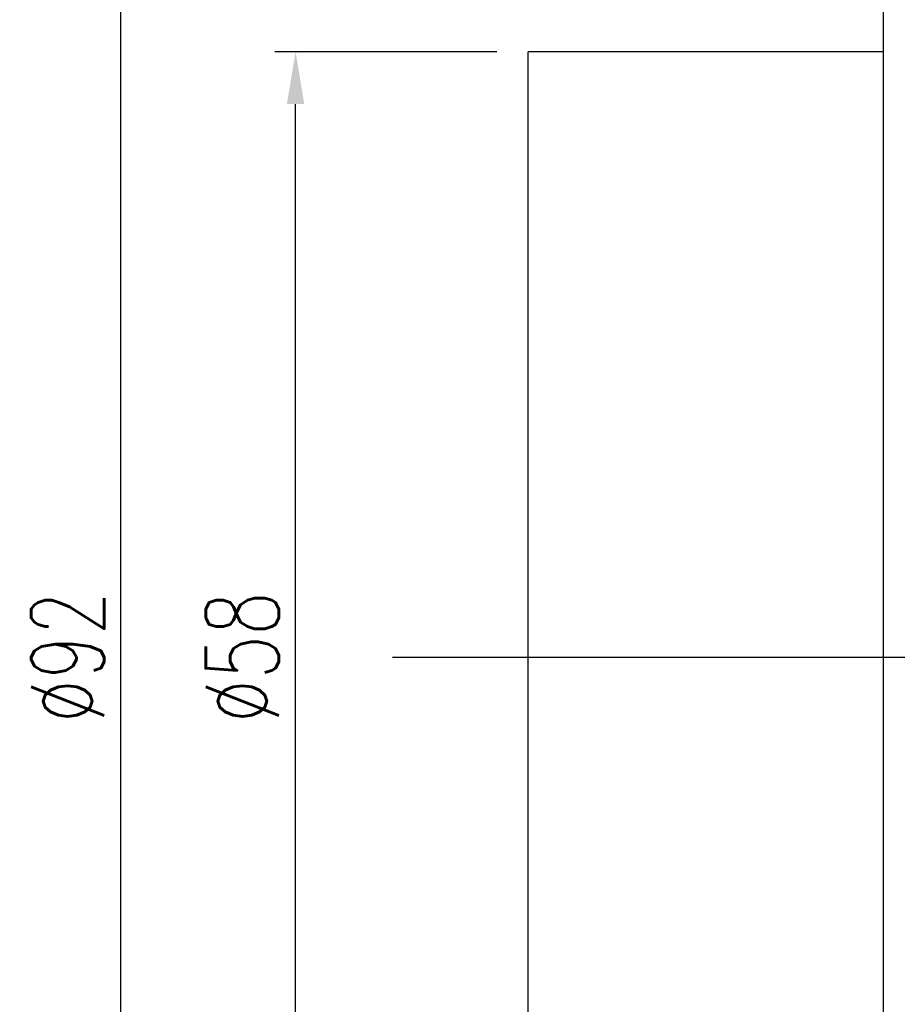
# Model space of a CAD drawing. Header units: millimetres. Extents: x -112 to 174, y -40 to 144.
# Tile 3 of 62: x 1 to 43, y 37 to 84. Entities that reach past the tile are written whole.
import ezdxf

# ---------------------------------------------------------------- set-up
doc = ezdxf.new("R2010")
doc.units = ezdxf.units.MM
doc.header["$LTSCALE"] = 0.1
doc.layers.get('0').update_dxf_attribs({"linetype": 'CONTINUOUS'})
doc.layers.get('Defpoints').update_dxf_attribs({"linetype": 'CONTINUOUS'})
doc.styles.add('DIM-7', font='SIMPLEX.shx', dxfattribs={"width": 0.7, "bigfont": 'chineset.shx'})
doc.dimstyles.new('CNS', dxfattribs={"dimtxt": 3.5, "dimasz": 2.5, "dimexe": 1, "dimexo": 1.5, "dimgap": 0.09, "dimtad": 0, "dimdsep": 46, "dimtxsty": 'DIM-7', "dimcen": 0.09, "dimclrd": 1, "dimclre": 1, "dimclrt": 4, "dimadec": 0, "dimazin": 0, "dimtfac": 1, "dimtix": 1, "dimtmove": 2, "dimatfit": 3, "dimfxl": 1, "dimtvp": 0.971429, "dimtolj": 1, "dimarcsym": 0})

# ---------------------------------------------------------------- blocks, each defined once
blk = doc.blocks.new('*D5')
at = {"lineweight": -2, "transparency": 16777216}
for p, q in [((23.522, 82.271), (12.889, 82.271)), ((13.889, 26.771), (13.889, 79.771)), ((23.522, 24.271), (12.889, 24.271))]:
    blk.add_line(p, q, dxfattribs=at)
at = {"transparency": 16777216}
for points in [[(13.472, 79.771), (14.306, 79.771), (13.889, 82.271)], [(13.472, 26.771), (14.306, 26.771), (13.889, 24.271)]]:
    blk.add_solid(points, dxfattribs=at)
at = {"layer": 'Defpoints', "color": 0, "transparency": 16777216}
for p in [(13.889, 82.271), (25.022, 82.271), (25.022, 24.271)]:
    blk.add_point(p, dxfattribs=at)
at = {"transparency": 16777216, "insert": (11.339, 53.271), "char_height": 3.5, "attachment_point": 5, "rotation": 90, "style": 'DIM-7'}
blk.add_mtext('\\A1;%%c58', dxfattribs=at)
blk = doc.blocks.new('*D6')
at = {"lineweight": -2, "transparency": 16777216}
for p, q in [((40.522, 99.271), (4.523, 99.271)), ((5.523, 9.771), (5.523, 96.771)), ((40.522, 7.271), (4.523, 7.271))]:
    blk.add_line(p, q, dxfattribs=at)
at = {"transparency": 16777216}
for points in [[(5.106, 96.771), (5.939, 96.771), (5.523, 99.271)], [(5.106, 9.771), (5.939, 9.771), (5.523, 7.271)]]:
    blk.add_solid(points, dxfattribs=at)
at = {"layer": 'Defpoints', "color": 0, "transparency": 16777216}
for p in [(5.523, 99.271), (42.022, 99.271), (42.022, 7.271)]:
    blk.add_point(p, dxfattribs=at)
at = {"transparency": 16777216, "insert": (2.973, 53.271), "char_height": 3.5, "attachment_point": 5, "rotation": 90, "style": 'DIM-7'}
blk.add_mtext('\\A1;%%C92', dxfattribs=at)

msp = doc.modelspace()

# ---------------------------------------------------------------- linework, layer by layer
at = {"linetype": 'Continuous'}
for p, q in [((42.022, 88.142), (42.022, 18.4)), ((42.022, 82.271), (25.022, 82.271)), ((25.022, 24.271), (25.022, 82.271))]:
    msp.add_line(p, q, dxfattribs=at)
msp.add_line((18.522, 53.271), (166.522, 53.271))

# ---------------------------------------------------------------- dimensions: what is measured, and where the dimension line sits
for base, p1, p2, text, picture, middle in [((5.523, 99.271), (42.022, 7.271), (42.022, 99.271), '%%C<>', '*D6', (2.973, 53.271)), ((13.889, 82.271), (25.022, 24.271), (25.022, 82.271), '%%c<>', '*D5', (11.339, 53.271))]:
    dim = msp.add_linear_dim(base=base, p1=p1, p2=p2, angle=90, text=text, dimstyle='CNS', override={"dimgap": 0.8, "dimtad": 1, "dimclrd": 256, "dimclre": 256, "dimclrt": 256, "dimtmove": 1})
    dim.commit()
    dim.dimension.update_dxf_attribs({"geometry": picture, "text_midpoint": middle})

doc.saveas('drawing.dxf')
